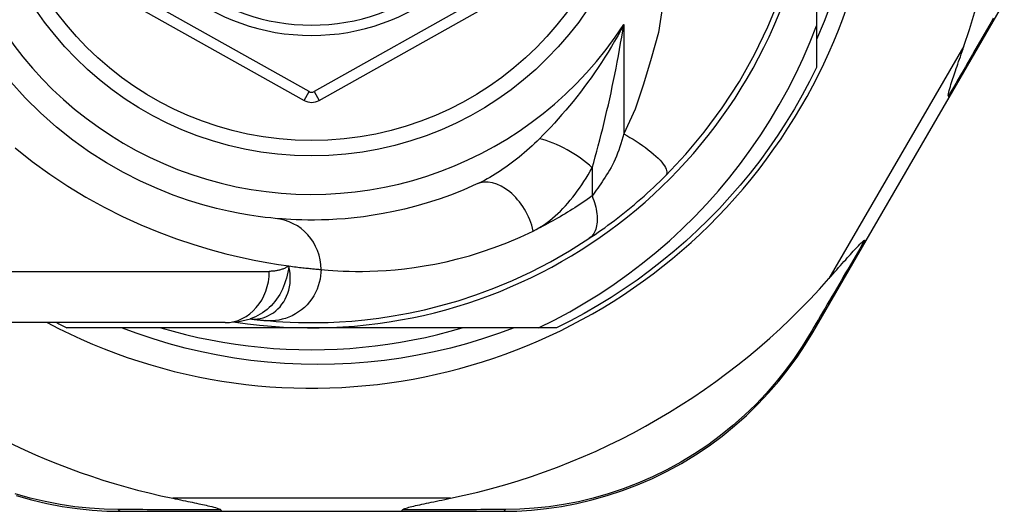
# Model space of a CAD drawing. Header units: inches. Extents: x 19 to 626, y 56 to 294.
# Tile 32 of 203: x 19.91 to 20.666, y 179.001 to 179.378. Entities that reach past the tile are written whole.
import ezdxf

# ---------------------------------------------------------------- set-up
doc = ezdxf.new("R2010")
doc.units = ezdxf.units.IN
doc.header["$MEASUREMENT"] = 0
doc.layers.add('Visible Edges(ANSI)', color=7, linetype='Continuous', lineweight=25)
doc.layers.add('Visible Tangent Edges(ANSI)', color=7, linetype='Continuous', lineweight=25)

msp = doc.modelspace()

# ---------------------------------------------------------------- linework, layer by layer
at = {"layer": 'Visible Edges(ANSI)'}
for p, q in [((20.52173, 179.52943), (20.52173, 179.37352)), ((19.94697, 179.41777), (20.12816, 179.31613)), ((20.13972, 179.31614), (20.32074, 179.41777)), ((20.62361, 179.31848), (20.66587, 179.39123)), ((20.52173, 179.37352), (20.52173, 179.34134)), ((20.55978, 179.20859), (20.62361, 179.31848)), ((20.51873, 179.13792), (20.55978, 179.20859)), ((20.06751, 179.14557), (19.83025, 179.14557)), ((20.08663, 179.14849), (20.08668, 179.14849)), ((20.13394, 179.14163), (19.94585, 179.14163)), ((20.30823, 179.14163), (20.13394, 179.14163)), ((20.32202, 179.14163), (20.30823, 179.14163)), ((19.98783, 179.00075), (20.06488, 179.00075)), ((20.06488, 179.00075), (20.20299, 179.00075)), ((20.20299, 179.00075), (20.28043, 179.00075))]:
    msp.add_line(p, q, dxfattribs=at)
at = {"layer": 'Visible Edges(ANSI)', "flags": 128}
for points in [[(20.40583, 179.25846), (20.4213, 179.27491), (20.43551, 179.29188), (20.44921, 179.31044), (20.4624, 179.33078), (20.47407, 179.3515), (20.48433, 179.37266), (20.4935, 179.39501)], [(20.53277, 179.39042), (20.5275, 179.37664), (20.52173, 179.36304)], [(20.30823, 179.14163), (20.32028, 179.1476), (20.33212, 179.15395), (20.34375, 179.16067), (20.35517, 179.16775), (20.36637, 179.1752), (20.37732, 179.183), (20.38804, 179.19115), (20.3985, 179.19966), (20.4087, 179.2085), (20.41859, 179.21765), (20.42818, 179.2271), (20.43746, 179.23685), (20.44642, 179.24688), (20.45505, 179.2572), (20.46335, 179.26778), (20.47131, 179.27863), (20.47892, 179.28973), (20.48618, 179.30109), (20.49307, 179.31268), (20.49959, 179.32448), (20.50572, 179.33648), (20.51146, 179.34866), (20.5168, 179.36101), (20.52173, 179.37352)], [(20.62297, 179.31949), (20.62283, 179.32023), (20.62297, 179.32129), (20.62323, 179.32254), (20.62358, 179.32387), (20.62398, 179.32529), (20.62443, 179.32681), (20.62492, 179.32837), (20.62542, 179.32995), (20.62592, 179.33148), (20.6264, 179.33293), (20.62687, 179.33434), (20.62737, 179.33582), (20.62789, 179.33736), (20.62843, 179.33896), (20.62899, 179.34062), (20.62958, 179.34234), (20.63019, 179.34411), (20.63081, 179.34594), (20.63145, 179.34781), (20.63211, 179.34972), (20.63278, 179.35168), (20.63347, 179.35368), (20.63416, 179.35571), (20.63487, 179.35778)], [(20.52173, 179.34134), (20.51635, 179.33063), (20.51067, 179.32007), (20.50471, 179.30967), (20.49845, 179.29944), (20.49191, 179.28939), (20.4851, 179.27953), (20.47801, 179.26986), (20.47066, 179.26039), (20.46304, 179.25113), (20.45518, 179.24208), (20.44706, 179.23326), (20.4387, 179.22466), (20.43011, 179.2163), (20.42128, 179.20819), (20.41224, 179.20032), (20.40297, 179.19271), (20.3935, 179.18535), (20.38383, 179.17827), (20.37397, 179.17145), (20.36392, 179.16491), (20.35369, 179.15866), (20.3433, 179.15269), (20.33274, 179.14701), (20.32202, 179.14163)], [(20.10591, 179.2256), (20.10268, 179.22591), (20.09831, 179.22639), (20.09284, 179.22709), (20.0863, 179.22805), (20.07874, 179.22933), (20.07022, 179.23103), (20.06078, 179.23321), (20.05046, 179.23595), (20.03934, 179.23938), (20.02755, 179.24354), (20.01522, 179.24847), (20.00251, 179.25419), (19.98954, 179.26074), (19.97645, 179.26815), (19.96338, 179.27643), (19.95049, 179.28563), (19.93791, 179.29568), (19.92573, 179.30655), (19.91401, 179.31816), (19.90283, 179.33046)], [(20.62361, 179.31848), (20.62362, 179.3185), (20.62363, 179.31853), (20.62363, 179.31855), (20.62363, 179.31858), (20.62363, 179.31861), (20.62363, 179.31864), (20.62362, 179.31867), (20.6236, 179.31871), (20.62359, 179.31874), (20.62357, 179.31878), (20.62355, 179.31882), (20.62352, 179.31886), (20.62349, 179.3189), (20.62346, 179.31895), (20.62343, 179.319), (20.62339, 179.31904), (20.62335, 179.31909), (20.6233, 179.31915), (20.62326, 179.3192), (20.62321, 179.31925), (20.62315, 179.31931), (20.6231, 179.31937), (20.62304, 179.31943), (20.62297, 179.31949)], [(20.34687, 179.21004), (20.34924, 179.21163), (20.35164, 179.21327), (20.35407, 179.21496), (20.35653, 179.2167), (20.35901, 179.21848), (20.36151, 179.2203), (20.36403, 179.22217), (20.36656, 179.22408), (20.36909, 179.22603), (20.37164, 179.22802), (20.37419, 179.23005), (20.37674, 179.23212), (20.37928, 179.2342), (20.38179, 179.23632), (20.3843, 179.23845), (20.38678, 179.2406), (20.38924, 179.24278), (20.39169, 179.24497), (20.39411, 179.24719), (20.3965, 179.24941), (20.39887, 179.25166), (20.40122, 179.25391), (20.40354, 179.25618), (20.40583, 179.25846)], [(20.2604, 179.25175), (20.25075, 179.24756), (20.24124, 179.2438), (20.23191, 179.24046), (20.22278, 179.23753), (20.21388, 179.23497), (20.20524, 179.23276), (20.19688, 179.23087), (20.18883, 179.22929), (20.18108, 179.22797), (20.17365, 179.2269), (20.16654, 179.22605), (20.15976, 179.22539), (20.15332, 179.22492), (20.14721, 179.22459), (20.14145, 179.2244), (20.13605, 179.22431), (20.13101, 179.22432), (20.12632, 179.22439), (20.12199, 179.22453), (20.11804, 179.22471), (20.11444, 179.22492), (20.11123, 179.22515), (20.10838, 179.22538), (20.10591, 179.2256)], [(20.09868, 179.14719), (20.1024, 179.14687), (20.10678, 179.14653), (20.11181, 179.14621), (20.1175, 179.14592), (20.12382, 179.1457), (20.13079, 179.14558), (20.13838, 179.14559), (20.1466, 179.14578), (20.15543, 179.14617), (20.16486, 179.14682), (20.17488, 179.14776), (20.18548, 179.14904), (20.19664, 179.15072), (20.20833, 179.15285), (20.22054, 179.15547), (20.23324, 179.15864), (20.24639, 179.16241), (20.25995, 179.16684), (20.27387, 179.17198), (20.28812, 179.1779), (20.30261, 179.18461), (20.31729, 179.19219), (20.33206, 179.20065), (20.34687, 179.21004)], [(20.53122, 179.17934), (20.53276, 179.18108), (20.53427, 179.18279), (20.53576, 179.18448), (20.53722, 179.18615), (20.53865, 179.18778), (20.54006, 179.18937), (20.54143, 179.19093), (20.54276, 179.19244), (20.54406, 179.19391), (20.54531, 179.19532), (20.54653, 179.19668), (20.54769, 179.19799), (20.54881, 179.19923), (20.54987, 179.20041), (20.55088, 179.20151), (20.55184, 179.20256), (20.55282, 179.20361), (20.55382, 179.20466), (20.55482, 179.20569), (20.55578, 179.20663), (20.55666, 179.20745), (20.55743, 179.20809), (20.55806, 179.20851), (20.55858, 179.20864)], [(20.55978, 179.20859), (20.55976, 179.20857), (20.55975, 179.20855), (20.55973, 179.20853), (20.5597, 179.20852), (20.55968, 179.20851), (20.55965, 179.2085), (20.55961, 179.20849), (20.55958, 179.20848), (20.55954, 179.20848), (20.5595, 179.20847), (20.55945, 179.20847), (20.5594, 179.20847), (20.55935, 179.20848), (20.5593, 179.20848), (20.55924, 179.20849), (20.55918, 179.2085), (20.55911, 179.20851), (20.55905, 179.20852), (20.55898, 179.20854), (20.5589, 179.20855), (20.55883, 179.20857), (20.55875, 179.20859), (20.55867, 179.20862), (20.55858, 179.20864)], [(20.06751, 179.14557), (20.07705, 179.14627), (20.08693, 179.14859)], [(20.08668, 179.14849), (20.08734, 179.14841), (20.08798, 179.14833), (20.08861, 179.14825), (20.08923, 179.14818), (20.08983, 179.14811), (20.09042, 179.14804), (20.091, 179.14798), (20.09156, 179.14791), (20.09211, 179.14785), (20.09265, 179.1478), (20.09317, 179.14774), (20.09367, 179.14769), (20.09417, 179.14763), (20.09465, 179.14758), (20.09511, 179.14754), (20.09557, 179.14749), (20.096, 179.14745), (20.09643, 179.14741), (20.09684, 179.14737), (20.09724, 179.14733), (20.09762, 179.14729), (20.09799, 179.14726), (20.09834, 179.14722), (20.09868, 179.14719)], [(20.28954, 179.14163), (20.27746, 179.13716), (20.26523, 179.13307), (20.2529, 179.12935), (20.24047, 179.12602), (20.22796, 179.12308), (20.21537, 179.12052), (20.20271, 179.11835), (20.19, 179.11658), (20.17723, 179.11519), (20.16443, 179.1142), (20.15159, 179.1136), (20.13874, 179.1134), (20.12587, 179.1136), (20.11299, 179.11419), (20.10014, 179.11518), (20.08734, 179.11657), (20.07461, 179.11835), (20.06194, 179.12052), (20.04936, 179.12308), (20.03686, 179.12603), (20.02447, 179.12936), (20.01218, 179.13307), (20, 179.13716), (19.98795, 179.14163)], [(20.01821, 179.14163), (20.02762, 179.13895), (20.03709, 179.1365), (20.04661, 179.13428), (20.05619, 179.13229), (20.06581, 179.13053), (20.07546, 179.12901), (20.08516, 179.12771), (20.09488, 179.12665), (20.10462, 179.12583), (20.11439, 179.12524), (20.12416, 179.12489), (20.13394, 179.12477), (20.14372, 179.12489), (20.15349, 179.12524), (20.16325, 179.12583), (20.173, 179.12665), (20.18272, 179.12771), (20.19241, 179.12901), (20.20207, 179.13053), (20.21169, 179.13229), (20.22126, 179.13428), (20.23079, 179.1365), (20.24026, 179.13895), (20.24966, 179.14163)], [(20.28043, 179.00075), (20.2915, 179.00098), (20.30279, 179.00166), (20.31427, 179.00284), (20.32587, 179.00453), (20.33754, 179.00674), (20.34924, 179.00949), (20.36095, 179.01278), (20.37261, 179.01663), (20.38419, 179.02105), (20.39564, 179.02603), (20.4069, 179.03155), (20.41793, 179.03757), (20.42868, 179.04408), (20.43911, 179.05105), (20.44916, 179.05845), (20.45878, 179.06625), (20.46795, 179.07441), (20.47665, 179.08288), (20.48489, 179.09162), (20.49264, 179.10059), (20.49991, 179.10975), (20.50669, 179.11905), (20.51297, 179.12845), (20.51873, 179.13792)], [(19.9071, 179.01284), (19.91883, 179.00953), (19.93057, 179.00677), (19.94227, 179.00455), (19.9539, 179.00285), (19.9654, 179.00167), (19.97673, 179.00098), (19.98783, 179.00075)], [(20.02728, 179.01075), (20.02927, 179.01034), (20.03124, 179.00994), (20.03318, 179.00954), (20.03509, 179.00915), (20.03696, 179.00876), (20.03879, 179.00838), (20.04057, 179.00801), (20.04232, 179.00765), (20.04401, 179.00729), (20.04565, 179.00694), (20.04724, 179.00661), (20.04877, 179.00628), (20.05024, 179.00596), (20.05164, 179.00565), (20.05298, 179.00535), (20.05436, 179.00504), (20.05583, 179.0047), (20.05733, 179.00433), (20.05882, 179.00396), (20.06023, 179.00357), (20.06153, 179.00319), (20.06273, 179.00277), (20.06372, 179.00233), (20.06428, 179.00182)], [(20.2036, 179.00182), (20.20399, 179.00223), (20.20471, 179.0026), (20.20554, 179.00292), (20.20649, 179.00323), (20.2075, 179.00353), (20.20856, 179.00382), (20.20972, 179.00413), (20.21099, 179.00444), (20.21235, 179.00477), (20.21379, 179.0051), (20.21532, 179.00544), (20.21691, 179.0058), (20.21856, 179.00616), (20.22028, 179.00653), (20.22205, 179.0069), (20.22388, 179.00729), (20.22579, 179.00769), (20.22775, 179.0081), (20.22977, 179.00852), (20.23185, 179.00895), (20.23397, 179.00939), (20.23614, 179.00984), (20.23835, 179.01029), (20.2406, 179.01075)], [(20.06488, 179.00075), (20.06486, 179.00075), (20.06483, 179.00076), (20.0648, 179.00077), (20.06478, 179.00078), (20.06475, 179.0008), (20.06473, 179.00082), (20.0647, 179.00085), (20.06467, 179.00087), (20.06465, 179.00091), (20.06462, 179.00094), (20.0646, 179.00098), (20.06457, 179.00102), (20.06455, 179.00107), (20.06452, 179.00112), (20.0645, 179.00118), (20.06447, 179.00123), (20.06445, 179.00129), (20.06442, 179.00136), (20.0644, 179.00143), (20.06437, 179.0015), (20.06435, 179.00158), (20.06433, 179.00166), (20.0643, 179.00174), (20.06428, 179.00182)], [(20.20299, 179.00075), (20.20302, 179.00075), (20.20305, 179.00076), (20.20307, 179.00077), (20.2031, 179.00078), (20.20312, 179.0008), (20.20315, 179.00082), (20.20318, 179.00085), (20.2032, 179.00087), (20.20323, 179.00091), (20.20325, 179.00094), (20.20328, 179.00098), (20.2033, 179.00102), (20.20333, 179.00107), (20.20335, 179.00112), (20.20338, 179.00118), (20.2034, 179.00123), (20.20343, 179.00129), (20.20345, 179.00136), (20.20348, 179.00143), (20.2035, 179.0015), (20.20353, 179.00158), (20.20355, 179.00166), (20.20357, 179.00174), (20.2036, 179.00182)]]:
    msp.add_lwpolyline(points, dxfattribs=at)
at = {"layer": 'Visible Edges(ANSI)'}
msp.add_circle((20.13394, 179.52943), 0.25591, dxfattribs=at)
for centre, radius, start, end in [((20.13394, 179.53028), 0.43504, 242.16735, 118.31046), ((20.13394, 179.52943), 0.3878, 261.33391, 70.21195), ((20.13394, 179.52943), 0.52953, 341.08535, 27.06854), ((20.13394, 179.52943), 0.15551, 193.91643, 346.08357), ((20.13393, 179.32643), 0.01181, 240.70877, 299.31319), ((20.13394, 179.52943), 0.52953, 281.6205, 318.6133), ((20.13394, 179.52943), 0.52953, 226.46112, 258.3795), ((20.13394, 179.52943), 0.431, 242.95157, 244.12615)]:
    msp.add_arc(centre, radius, start, end, dxfattribs=at)
at = {"layer": 'Visible Tangent Edges(ANSI)'}
for p, q in [((20.13201, 179.323), (19.95082, 179.42464)), ((20.31688, 179.42464), (20.13586, 179.323)), ((20.37364, 179.37447), (20.37364, 179.29053)), ((20.63487, 179.35778), (20.53122, 179.17934)), ((20.12816, 179.31613), (20.13201, 179.323)), ((20.13586, 179.323), (20.13972, 179.31614)), ((20.34934, 179.26447), (20.34934, 179.2428)), ((19.83025, 179.18494), (20.1014, 179.18494)), ((20.2406, 179.01075), (20.02728, 179.01075))]:
    msp.add_line(p, q, dxfattribs=at)
at = {"layer": 'Visible Tangent Edges(ANSI)', "flags": 128}
for points in [[(20.40335, 179.38849), (20.40025, 179.36836), (20.39466, 179.34833), (20.38873, 179.3287), (20.38228, 179.30946), (20.37364, 179.29053)], [(20.65743, 179.37922), (20.65569, 179.3762), (20.65395, 179.37317), (20.65219, 179.37013), (20.65043, 179.36706), (20.64865, 179.36399), (20.64687, 179.36089), (20.64508, 179.35779), (20.64328, 179.35467), (20.64147, 179.35153), (20.63966, 179.34838), (20.63783, 179.34522), (20.636, 179.34204), (20.63416, 179.33886), (20.63231, 179.33566), (20.63046, 179.33245), (20.6286, 179.32922), (20.62673, 179.32599), (20.62485, 179.32275), (20.62297, 179.31949)], [(20.37364, 179.37447), (20.37133, 179.37013), (20.36897, 179.36585), (20.36655, 179.36162), (20.3641, 179.35745), (20.3616, 179.35333), (20.35906, 179.34927), (20.35648, 179.34527), (20.35386, 179.34132), (20.35121, 179.33744), (20.34853, 179.33362), (20.34582, 179.32985), (20.34309, 179.32616), (20.34033, 179.32252), (20.33755, 179.31895), (20.33474, 179.31543), (20.33191, 179.31198), (20.32906, 179.30858), (20.32619, 179.30525), (20.32332, 179.30199), (20.32043, 179.29879), (20.31755, 179.29567), (20.31467, 179.29262), (20.3118, 179.28965), (20.30895, 179.28677)], [(20.34934, 179.26447), (20.35053, 179.2686), (20.35172, 179.2728), (20.35289, 179.27708), (20.35406, 179.28142), (20.35522, 179.2858), (20.35636, 179.29023), (20.35748, 179.2947), (20.35859, 179.2992), (20.35968, 179.30374), (20.36075, 179.3083), (20.3618, 179.31287), (20.36283, 179.31748), (20.36384, 179.32211), (20.36484, 179.32677), (20.36581, 179.33146), (20.36677, 179.33616), (20.3677, 179.34089), (20.36861, 179.34564), (20.36951, 179.35041), (20.37038, 179.35519), (20.37123, 179.35999), (20.37206, 179.3648), (20.37286, 179.36963), (20.37364, 179.37447)], [(20.37364, 179.29053), (20.37296, 179.28796), (20.37223, 179.28541), (20.37146, 179.2829), (20.37065, 179.28042), (20.3698, 179.278), (20.3689, 179.27562), (20.36796, 179.27329), (20.36698, 179.27103), (20.36597, 179.26883), (20.36492, 179.26669), (20.36384, 179.26464), (20.36273, 179.26266), (20.3616, 179.26076), (20.36045, 179.25893), (20.35931, 179.25715), (20.35817, 179.2554), (20.35704, 179.25368), (20.35591, 179.25201), (20.35478, 179.25037), (20.35367, 179.24877), (20.35257, 179.24721), (20.35148, 179.2457), (20.3504, 179.24423), (20.34934, 179.2428)], [(20.37364, 179.29053), (20.37601, 179.28921), (20.3784, 179.28781), (20.38081, 179.28635), (20.38321, 179.28483), (20.38559, 179.28326), (20.38793, 179.28165), (20.39021, 179.28001), (20.3924, 179.27835), (20.3945, 179.27668), (20.39647, 179.27502), (20.39831, 179.27337), (20.39999, 179.27176), (20.4015, 179.27019), (20.40283, 179.26869), (20.40397, 179.26724), (20.40491, 179.26588), (20.40566, 179.26461), (20.40622, 179.26342), (20.40658, 179.26234), (20.40676, 179.26136), (20.40676, 179.26048), (20.4066, 179.25971), (20.40628, 179.25903), (20.40583, 179.25846)], [(20.30895, 179.28677), (20.30705, 179.28489), (20.30512, 179.28305), (20.30319, 179.28123), (20.30123, 179.27944), (20.29927, 179.27769), (20.29728, 179.27597), (20.29529, 179.27429), (20.29329, 179.27264), (20.29128, 179.27103), (20.28926, 179.26946), (20.28723, 179.26792), (20.28519, 179.26643), (20.28315, 179.26497), (20.2811, 179.26355), (20.27904, 179.26217), (20.27697, 179.26083), (20.27489, 179.25953), (20.27282, 179.25828), (20.27074, 179.25707), (20.26866, 179.2559), (20.26659, 179.25479), (20.26452, 179.25372), (20.26246, 179.25271), (20.2604, 179.25175)], [(19.90641, 179.27966), (19.91944, 179.26924), (19.93286, 179.25944), (19.9466, 179.25029), (19.96058, 179.24186), (19.97469, 179.23413), (19.98882, 179.2271), (20.00285, 179.22075), (20.01669, 179.21506), (20.03024, 179.21), (20.04338, 179.20557), (20.05602, 179.20173), (20.06804, 179.19848), (20.07935, 179.19577), (20.08989, 179.19354), (20.09961, 179.19171), (20.10848, 179.19024), (20.11647, 179.18908)], [(20.30418, 179.21592), (20.30634, 179.21703), (20.30848, 179.21824), (20.31061, 179.21956), (20.31273, 179.22097), (20.31483, 179.22248), (20.31691, 179.22407), (20.31896, 179.22576), (20.32099, 179.22752), (20.323, 179.22936), (20.32497, 179.23127), (20.32692, 179.23325), (20.32884, 179.23529), (20.33072, 179.23741), (20.33258, 179.23958), (20.33441, 179.24183), (20.3362, 179.24413), (20.33797, 179.24649), (20.3397, 179.24891), (20.3414, 179.25138), (20.34307, 179.25391), (20.34469, 179.25648), (20.34628, 179.2591), (20.34783, 179.26176), (20.34934, 179.26447)], [(20.34934, 179.2428), (20.34744, 179.24145), (20.34553, 179.24013), (20.34363, 179.23882), (20.34174, 179.23754), (20.33985, 179.23628), (20.33796, 179.23505), (20.33608, 179.23383), (20.33419, 179.23263), (20.3323, 179.23145), (20.33041, 179.23029), (20.32852, 179.22914), (20.32663, 179.22802), (20.32475, 179.22691), (20.32286, 179.22582), (20.32098, 179.22474), (20.31909, 179.22369), (20.31722, 179.22265), (20.31534, 179.22164), (20.31347, 179.22064), (20.31161, 179.21966), (20.30975, 179.2187), (20.30789, 179.21776), (20.30603, 179.21683), (20.30418, 179.21592)], [(20.34934, 179.2428), (20.35, 179.24112), (20.35062, 179.23943), (20.35118, 179.23772), (20.35168, 179.236), (20.35212, 179.23428), (20.35249, 179.23256), (20.3528, 179.23086), (20.35303, 179.22918), (20.35319, 179.22753), (20.35327, 179.22591), (20.35327, 179.22434), (20.3532, 179.22281), (20.35304, 179.22134), (20.35282, 179.21993), (20.35251, 179.21858), (20.35213, 179.21731), (20.35169, 179.21611), (20.35117, 179.21499), (20.35059, 179.21396), (20.34995, 179.213), (20.34925, 179.21214), (20.34851, 179.21135), (20.34771, 179.21066), (20.34687, 179.21004)], [(20.14116, 179.18639), (20.14377, 179.18615), (20.14677, 179.18588), (20.15016, 179.18563), (20.15395, 179.18539), (20.15813, 179.18519), (20.16269, 179.18503), (20.16764, 179.18495), (20.17296, 179.18495), (20.17867, 179.18504), (20.18474, 179.18526), (20.19118, 179.18563), (20.19798, 179.18616), (20.20514, 179.1869), (20.21264, 179.18786), (20.22048, 179.18907), (20.22865, 179.19056), (20.23715, 179.19235), (20.24598, 179.19448), (20.25509, 179.19697), (20.26448, 179.19986), (20.27412, 179.20318), (20.28397, 179.20694), (20.294, 179.21118), (20.30418, 179.21592)], [(20.55858, 179.20864), (20.55674, 179.20549), (20.55491, 179.20235), (20.55308, 179.19922), (20.55126, 179.1961), (20.54945, 179.193), (20.54764, 179.1899), (20.54584, 179.18682), (20.54404, 179.18375), (20.54225, 179.18069), (20.54047, 179.17764), (20.5387, 179.17461), (20.53693, 179.17159), (20.53517, 179.16858), (20.53342, 179.16559), (20.53168, 179.16261), (20.52994, 179.15965), (20.52821, 179.1567), (20.52649, 179.15376), (20.52478, 179.15084), (20.52308, 179.14794), (20.52139, 179.14505), (20.5197, 179.14218), (20.51803, 179.13933), (20.51637, 179.13649)], [(20.11647, 179.18908), (20.11611, 179.18669), (20.11569, 179.18434), (20.11519, 179.18204), (20.11461, 179.17978), (20.11396, 179.17757), (20.11322, 179.17541), (20.11241, 179.1733), (20.11151, 179.17124), (20.11052, 179.16924), (20.10945, 179.16729), (20.10829, 179.1654), (20.10705, 179.16358), (20.10572, 179.16184), (20.10432, 179.16017), (20.10285, 179.15859), (20.10131, 179.15709), (20.0997, 179.15568), (20.09803, 179.15436), (20.0963, 179.15314), (20.09451, 179.15202), (20.09268, 179.151), (20.0908, 179.15008), (20.08888, 179.14928), (20.08693, 179.14859)], [(20.08796, 179.14839), (20.09014, 179.14836), (20.09232, 179.14852), (20.09449, 179.14886), (20.09662, 179.14938), (20.09871, 179.15008), (20.10073, 179.15095), (20.10269, 179.152), (20.10458, 179.15322), (20.10638, 179.15461), (20.10808, 179.15615), (20.10967, 179.15783), (20.11114, 179.15966), (20.11248, 179.16162), (20.11369, 179.16371), (20.11474, 179.16591), (20.11565, 179.16822), (20.11638, 179.17062), (20.11695, 179.1731), (20.11735, 179.17565), (20.11756, 179.17826), (20.11758, 179.18092), (20.11741, 179.18362), (20.11704, 179.18634), (20.11647, 179.18908)], [(20.14116, 179.18639), (20.14108, 179.18394), (20.14084, 179.18143), (20.14043, 179.17889), (20.13985, 179.17632), (20.13907, 179.17374), (20.13811, 179.17118), (20.13695, 179.16866), (20.13561, 179.16619), (20.13408, 179.16381), (20.13236, 179.16152), (20.13048, 179.15935), (20.12844, 179.15732), (20.12625, 179.15545), (20.12395, 179.15375), (20.12154, 179.15224), (20.11905, 179.15091), (20.1165, 179.14979), (20.11391, 179.14886), (20.11131, 179.14812), (20.10871, 179.14758), (20.10613, 179.14723), (20.10359, 179.14705), (20.1011, 179.14704), (20.09868, 179.14719)], [(20.11647, 179.18908), (20.11592, 179.18873), (20.11536, 179.1884), (20.11479, 179.18809), (20.11422, 179.18779), (20.11364, 179.18751), (20.11305, 179.18724), (20.11246, 179.18699), (20.11185, 179.18675), (20.11125, 179.18652), (20.11063, 179.18632), (20.11001, 179.18612), (20.10938, 179.18594), (20.10874, 179.18578), (20.1081, 179.18563), (20.10746, 179.1855), (20.1068, 179.18538), (20.10615, 179.18528), (20.10548, 179.18519), (20.10481, 179.18511), (20.10414, 179.18505), (20.10346, 179.185), (20.10278, 179.18497), (20.10209, 179.18495), (20.1014, 179.18494)], [(20.11647, 179.18908), (20.11793, 179.18888), (20.11935, 179.18869), (20.12074, 179.18851), (20.1221, 179.18834), (20.12341, 179.18818), (20.12469, 179.18803), (20.12593, 179.18789), (20.12714, 179.18775), (20.1283, 179.18762), (20.12943, 179.18749), (20.13052, 179.18738), (20.13157, 179.18727), (20.13259, 179.18717), (20.13356, 179.18707), (20.1345, 179.18698), (20.1354, 179.18689), (20.13625, 179.18682), (20.13707, 179.18674), (20.13785, 179.18667), (20.1386, 179.18661), (20.1393, 179.18655), (20.13996, 179.18649), (20.14058, 179.18644), (20.14116, 179.18639)], [(20.08668, 179.14849), (20.08672, 179.14848), (20.08675, 179.14848), (20.08679, 179.14848), (20.08683, 179.14847), (20.08687, 179.14847), (20.08691, 179.14846), (20.08695, 179.14846), (20.087, 179.14846), (20.08704, 179.14845), (20.08709, 179.14845), (20.08714, 179.14844), (20.08719, 179.14844), (20.08725, 179.14844), (20.0873, 179.14843), (20.08736, 179.14843), (20.08742, 179.14842), (20.08748, 179.14842), (20.08754, 179.14842), (20.08761, 179.14841), (20.08768, 179.14841), (20.08774, 179.1484), (20.08781, 179.1484), (20.08789, 179.1484), (20.08796, 179.14839)], [(20.51637, 179.13649), (20.51068, 179.12725), (20.50451, 179.11806), (20.49784, 179.10898), (20.4907, 179.10004), (20.48308, 179.09128), (20.475, 179.08274), (20.46646, 179.07446), (20.45747, 179.06649), (20.44803, 179.05886), (20.43819, 179.05163), (20.42798, 179.04481), (20.41745, 179.03844), (20.40664, 179.03254), (20.39562, 179.02713), (20.38442, 179.02224), (20.37308, 179.01789), (20.36166, 179.01411), (20.35021, 179.01086), (20.33876, 179.00814), (20.32734, 179.00594), (20.31599, 179.00425), (20.30476, 179.00306), (20.29371, 179.00235), (20.28287, 179.00209)], [(19.98539, 179.00208), (19.97453, 179.00235), (19.96344, 179.00307), (19.95218, 179.00426), (19.94081, 179.00596), (19.92936, 179.00817), (19.91787, 179.0109), (19.90639, 179.01417)], [(20.06428, 179.00182), (20.06084, 179.00183), (20.05742, 179.00184), (20.054, 179.00185), (20.0506, 179.00186), (20.04721, 179.00187), (20.04383, 179.00188), (20.04046, 179.00189), (20.0371, 179.00189), (20.03376, 179.00191), (20.03043, 179.00192), (20.02712, 179.00193), (20.02382, 179.00194), (20.02053, 179.00195), (20.01726, 179.00196), (20.014, 179.00197), (20.01075, 179.00198), (20.00753, 179.00199), (20.00432, 179.00201), (20.00112, 179.00202), (19.99794, 179.00203), (19.99478, 179.00205), (19.99163, 179.00206), (19.9885, 179.00207), (19.98539, 179.00208)], [(20.28287, 179.00209), (20.27975, 179.00207), (20.2766, 179.00206), (20.27344, 179.00205), (20.27027, 179.00203), (20.26707, 179.00202), (20.26386, 179.00201), (20.26063, 179.002), (20.25739, 179.00198), (20.25413, 179.00197), (20.25086, 179.00196), (20.24757, 179.00195), (20.24427, 179.00194), (20.24095, 179.00193), (20.23762, 179.00192), (20.23427, 179.00191), (20.23091, 179.0019), (20.22754, 179.00189), (20.22416, 179.00188), (20.22076, 179.00187), (20.21735, 179.00186), (20.21393, 179.00185), (20.2105, 179.00184), (20.20705, 179.00183), (20.2036, 179.00182)]]:
    msp.add_lwpolyline(points, dxfattribs=at)
at = {"layer": 'Visible Tangent Edges(ANSI)'}
msp.add_circle((20.13394, 179.52943), 0.24409, dxfattribs=at)
for centre, radius, start, end in [((20.13394, 179.52943), 0.28543, 32.8812, 327.1188), ((20.13394, 179.52943), 0.16339, 193.23324, 346.76676), ((20.13393, 179.32643), 0.00394, 240.70877, 299.31319)]:
    msp.add_arc(centre, radius, start, end, dxfattribs=at)
for centre, major_axis, ratio, start_param, end_param in [((20.32503, 179.26447), (0.034, -0.01985), 0.367954, 1.008544, 2.26339), ((20.27672, 179.21592), (-0.01632, 0.03583), 0.663135, 4.419079, 6.283185), ((20.1023, 179.18639), (0.00362, 0.0392), 0.987056, 4.803178, 6.283185), ((20.06751, 179.18494), (0, -0.03937), 0.860915, 0, 1.570796), ((20.07392, 178.95208), (0.01245, 0.19646), 0.394768, 6.26267, 6.279105), ((20.51008, 179.14294), (0.00865, -0.00502), 0.487239, 5.762078, 6.283185), ((19.98783, 179.01075), (0, -0.01), 0.489692, 5.761173, 6.283185), ((20.28043, 179.01075), (0, -0.01), 0.490597, 0, 0.522348)]:
    msp.add_ellipse(centre, major_axis=major_axis, ratio=ratio, start_param=start_param, end_param=end_param, dxfattribs=at)

doc.saveas('drawing.dxf')
